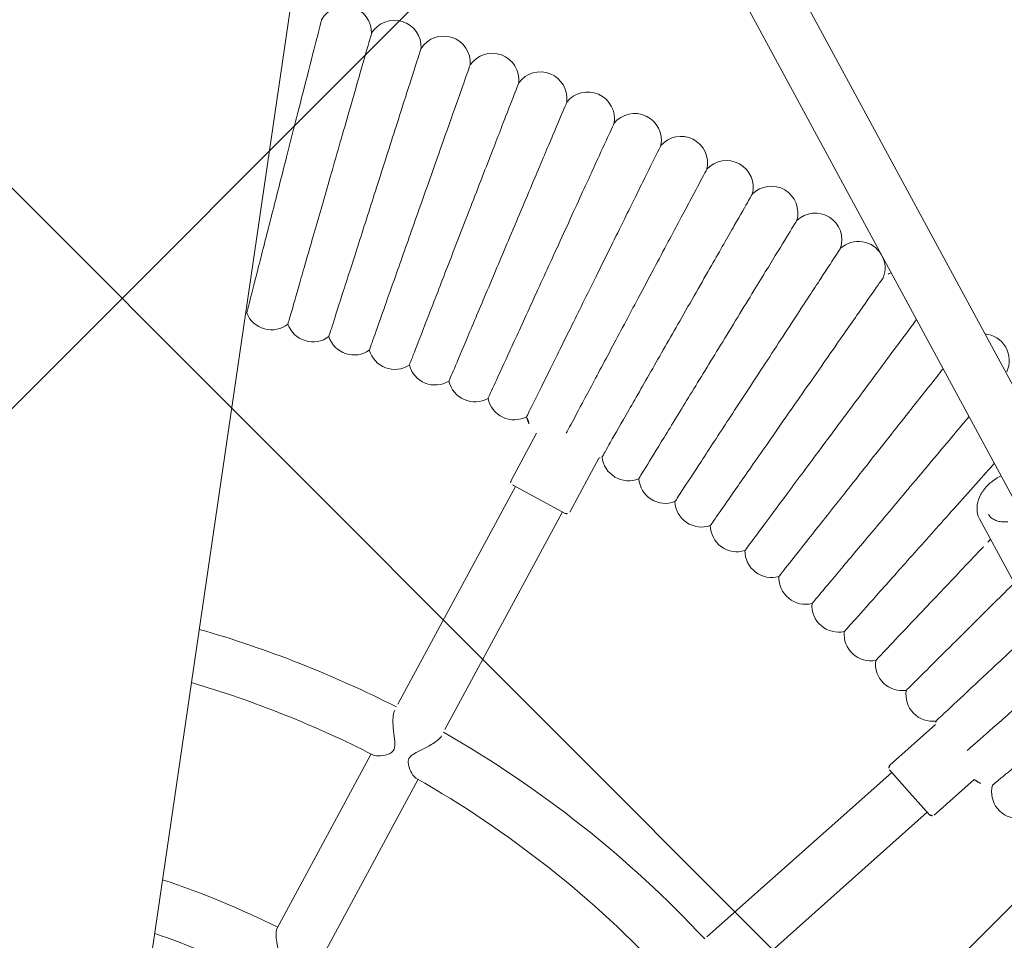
# Model space of a CAD drawing. Header units: metres. Extents: x 5484066 to 5586315, y 5680530 to 5718493.
# Tile 55 of 110: x 5516088.615 to 5516088.911, y 5683298.131 to 5683298.407. Entities that reach past the tile are written whole.
import ezdxf
from ezdxf import colors
from ezdxf.entities.mleader import LeaderData, LeaderLine
from ezdxf.math import Vec2, Vec3

# ---------------------------------------------------------------- set-up
doc = ezdxf.new("R2010")
doc.units = ezdxf.units.M
for name, color, linetype in [('01-SIM Weglinie-PZT-PTW_06-10-2025$0$A-Nawierzchnie', 41, 'Continuous'), ('01-SIM Weglinie-PZT-PTW_06-10-2025$0$A-Plac-Zabaw', 81, 'Continuous'), ('_xref', 7, 'Continuous')]:
    doc.layers.add(name, color=color, linetype=linetype)
doc.layers.add('RR_opis', color=7, linetype='Continuous', lineweight=0)
doc.styles.add('Garamond', font='GARA.TTF', dxfattribs={"height": 1})

# ---------------------------------------------------------------- blocks, each defined once
blk = doc.blocks.new('_None')
blk = doc.blocks.new('01-SIM Weglinie-PZT-PTW_06-10-2025$0$Bocianie gniazdo-Junior')
at = {"lineweight": 0}
for p, q in [((4.206441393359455, -149.9743079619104), (4.20644139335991, 150.0256920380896)), ((29.12524528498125, 41.3320204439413), (4.20644139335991, 74.7095159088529)), ((27.84314059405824, 40.3748331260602), (4.20644139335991, 72.03501327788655)), ((12.81037263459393, 38.80114037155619), (13.3586633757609, 40.30755680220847)), ((14.68975787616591, 38.11710008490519), (15.31724494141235, 39.84110662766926)), ((28.85385751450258, 37.04986293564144), (26.8783309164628, 39.69598232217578)), ((12.96410914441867, 38.63876708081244), (10.42721291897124, 31.66870198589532)), ((13.71586324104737, 38.36515096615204), (12.87013988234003, 38.67296909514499)), ((11.93072111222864, 31.12146975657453), (14.46761733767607, 38.09153485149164)), ((14.56158659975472, 38.05733283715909), (13.71586324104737, 38.36515096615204)), ((25.28541018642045, 31.99969737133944), (26.46470011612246, 33.4051203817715)), ((26.81749907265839, 30.71412215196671), (27.84794859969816, 31.9421640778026)), ((25.37434031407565, 31.79453540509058), (20.60653498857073, 26.11248627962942)), ((25.98717586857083, 31.28030531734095), (25.29773586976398, 31.85881416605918)), ((26.67661586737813, 30.70179646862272), (25.98717586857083, 31.28030531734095)), ((21.83220609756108, 25.08402610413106), (26.60001142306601, 30.76607522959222)), ((9.848272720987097, 30.07807686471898), (7.811339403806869, 24.4816485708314)), ((9.314847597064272, 23.9344163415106), (11.3517809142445, 29.53084463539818))]:
    blk.add_line(p, q, dxfattribs=at)
for centre, radius, start, end in [((5.934122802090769, 51.35587812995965), 0.8000000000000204, 7.101790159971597, 159.1839241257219), ((7.466926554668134, 51.14824575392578), 0.8000000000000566, 5.387504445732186, 157.4696384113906), ((8.992832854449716, 50.89485176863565), 0.7999999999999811, 3.673218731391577, 155.7553526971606), ((10.51047580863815, 50.59592299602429), 0.8000000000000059, 1.958933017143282, 154.0410669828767), ((12.01849692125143, 50.25172701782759), 0.8000000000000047, 0.2446473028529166, 152.3267812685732), ((13.51554630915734, 49.86257193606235), 0.8000000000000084, 358.5303615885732, 150.6124955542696), ((15.0002839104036, 49.42880609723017), 0.7999999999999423, 356.816075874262, 148.898209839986), ((16.47138068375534, 48.95081778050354), 0.799999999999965, 355.1017901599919, 147.1839241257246), ((17.92751979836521, 48.42903485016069), 0.8000000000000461, 353.387504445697, 145.4696384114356), ((19.36739781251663, 47.86392437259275), 0.8000000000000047, 351.6732187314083, 143.7553526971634), ((20.78972584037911, 47.25599219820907), 0.7999999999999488, 349.9589330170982, 142.0410669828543), ((22.19323070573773, 46.60578250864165), 0.8000000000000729, 38.19389536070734, 140.3267812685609), ((22.19323070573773, 46.60578250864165), 0.7999999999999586, 348.2446473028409, 35.29430248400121), ((23.57665608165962, 45.91387732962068), 0.8000000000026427, 119.1942783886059, 138.6124955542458), ((26.27833403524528, 44.40749466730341), 0.7999999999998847, 343.1017901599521, 93.25730280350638), ((3.64282346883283, 43.15137896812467), 0.8000000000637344, 314.7909728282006, 318.0644737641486), ((4.931211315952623, 43.01596394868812), 0.800000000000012, 209.935526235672, 316.3501880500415), ((6.214971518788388, 42.84206681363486), 0.8000000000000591, 208.2212405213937, 314.6359023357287), ((7.492954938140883, 42.62984322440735), 0.7999999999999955, 206.5069548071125, 312.9216166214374), ((8.764017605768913, 42.37948314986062), 0.8000000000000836, 204.7926690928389, 311.207330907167), ((10.02702174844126, 42.09121069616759), 0.7999999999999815, 203.0783833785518, 309.4930451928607), ((11.28083680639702, 41.76528390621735), 0.8000000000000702, 201.3640976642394, 307.7787594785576), ((12.52434044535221, 41.40199452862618), 0.8000000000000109, 199.6498119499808, 306.0644737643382), ((13.75641956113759, 41.00166775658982), 0.799999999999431, 197.9355262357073, 240.1853891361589), ((14.9759712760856, 40.56466193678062), 0.799999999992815, 295.2514786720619, 302.6359023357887), ((16.18190392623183, 40.09136824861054), 0.7999999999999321, 194.506954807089, 300.9216166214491), ((17.37313803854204, 39.58221035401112), 0.8000000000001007, 192.7926690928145, 299.2073309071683), ((12.90434189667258, 38.76693835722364), 0.1000000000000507, 160.0000000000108, 249.9999999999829), ((18.54860729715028, 39.03764401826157), 0.7999999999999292, 191.0783833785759, 297.493045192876), ((14.59578861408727, 38.15130209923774), 0.1000000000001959, 250.0000000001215, 339.9999999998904), ((19.7072594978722, 38.45815670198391), 0.7999999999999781, 189.3640976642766, 295.7787594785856), ((20.8480574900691, 37.84426712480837), 0.800000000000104, 187.649811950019, 294.0644737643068), ((21.96998010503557, 37.19652480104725), 0.7999999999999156, 185.9355262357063, 292.3501880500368), ((23.07202307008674, 36.51550954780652), 0.7999999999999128, 184.2212405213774, 290.6359023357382), ((24.15319990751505, 35.80183096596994), 0.8000000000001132, 182.5069548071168, 288.9216166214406), ((25.21254281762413, 35.05612789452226), 0.8000000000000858, 180.7926690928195, 287.2073309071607), ((26.24910354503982, 34.27906783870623), 0.7999999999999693, 179.0783833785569, 285.4930451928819), ((27.26195422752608, 33.47134637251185), 0.7999999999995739, 177.3640976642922, 184.7485213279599), ((-0.2385586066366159, 0.02569203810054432), 33.29999999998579, 71.3766076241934, 82.32906377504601), ((25.36201463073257, 31.93541861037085), 0.1000000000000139, 139.9999999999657, 229.9999999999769), ((28.25018822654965, 32.63368651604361), 0.800000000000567, 239.8146108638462, 282.0644737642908), ((29.21292093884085, 31.76683808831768), 0.7999999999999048, 173.9355262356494, 280.3501880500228), ((-0.2385586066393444, 0.02569203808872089), 31.69999999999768, 71.30969963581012, 81.93937564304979), ((-0.2385586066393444, 0.0256920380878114), 33.29999999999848, 51.37660762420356, 68.62339237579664), ((26.74089462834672, 30.7784009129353), 0.0999999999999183, 229.9999999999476, 319.9999999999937), ((-0.2385586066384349, 0.02569203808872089), 31.69999999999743, 51.30969963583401, 68.69030036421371), ((-0.2385586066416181, 0.02569203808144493), 25.80000000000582, 71.77689813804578, 80.07919360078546), ((-0.2385586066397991, 0.02569203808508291), 24.20000000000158, 71.76928661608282, 79.41595163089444)]:
    blk.add_arc(centre, radius, start, end, dxfattribs=at)
for points, knots in [([(5.186341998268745, 51.64017352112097), (5.186341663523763, 51.64017033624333), (5.178481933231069, 51.56538999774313), (5.143708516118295, 51.23454303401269), (5.113087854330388, 50.94320689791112), (5.03259920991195, 50.17740860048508), (4.983810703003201, 49.71321696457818), (4.898026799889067, 48.8970376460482), (4.865507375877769, 48.58763599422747), (4.79804047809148, 47.94573134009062), (4.763290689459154, 47.61510918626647), (4.728307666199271, 47.28226795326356)], [21.67354322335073, 21.67354322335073, 21.67354322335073, 21.67354322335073, 23.12610812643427, 23.12610812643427, 24.92103201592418, 24.92103201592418, 26.69352491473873, 26.69352491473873, 27.6895350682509, 27.6895350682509, 28.6940569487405, 28.6940569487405, 28.6940569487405, 28.6940569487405]), ([(6.727985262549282, 51.45478411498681), (6.727984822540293, 51.45478086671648), (6.718039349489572, 51.38136043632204), (6.673761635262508, 51.05448922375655), (6.634418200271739, 50.76404432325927), (6.530901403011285, 49.99985263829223), (6.468162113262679, 49.53669260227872), (6.357848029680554, 48.72232133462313), (6.31605014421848, 48.41375695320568), (6.229359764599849, 47.77378287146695), (6.184723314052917, 47.4442633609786), (6.139787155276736, 47.11253131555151)], [21.67347738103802, 21.67347738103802, 21.67347738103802, 21.67347738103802, 23.11543581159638, 23.11543581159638, 24.91656177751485, 24.91656177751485, 26.69231811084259, 26.69231811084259, 27.68926990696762, 27.68926990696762, 28.69405322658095, 28.69405322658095, 28.69405322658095, 28.69405322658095]), ([(8.263392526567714, 51.22335870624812), (8.263391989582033, 51.22335547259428), (8.25125456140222, 51.15026542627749), (8.19721815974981, 50.824865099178), (8.149203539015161, 50.53572716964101), (8.022871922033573, 49.77497426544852), (7.946305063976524, 49.31389840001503), (7.811678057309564, 48.50319171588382), (7.760668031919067, 48.196015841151), (7.654871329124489, 47.55892157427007), (7.600397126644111, 47.23088486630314), (7.545557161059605, 46.90064557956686)], [21.67347738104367, 21.67347738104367, 21.67347738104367, 21.67347738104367, 23.11543581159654, 23.11543581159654, 24.91656177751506, 24.91656177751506, 26.69231811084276, 26.69231811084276, 27.68926990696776, 27.68926990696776, 28.69405322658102, 28.69405322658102, 28.69405322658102, 28.69405322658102]), ([(9.791189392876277, 50.94610445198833), (9.791188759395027, 50.9461012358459), (9.77687024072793, 50.87340699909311), (9.713123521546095, 50.54976883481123), (9.656480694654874, 50.26219669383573), (9.507447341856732, 49.50556354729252), (9.417121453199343, 49.04698457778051), (9.258302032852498, 48.24066816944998), (9.19812552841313, 47.93515576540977), (9.073317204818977, 47.30151159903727), (9.009054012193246, 46.97525133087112), (8.944359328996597, 46.64680041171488)], [21.6734773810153, 21.6734773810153, 21.6734773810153, 21.6734773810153, 23.1154358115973, 23.1154358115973, 24.91656177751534, 24.91656177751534, 26.69231811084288, 26.69231811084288, 27.68926990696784, 27.68926990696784, 28.69405322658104, 28.69405322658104, 28.69405322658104, 28.69405322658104]), ([(11.31000827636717, 50.62326953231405), (11.31000754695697, 50.62326633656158), (11.29352075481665, 50.5510329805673), (11.22012078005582, 50.22944667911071), (11.15490045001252, 49.94369774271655), (10.98329876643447, 49.19186164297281), (10.87929470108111, 48.7361900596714), (10.69642503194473, 47.93498568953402), (10.62713591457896, 47.63141023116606), (10.48342769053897, 47.00178336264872), (10.40943303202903, 46.67759158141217), (10.33494154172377, 46.35122303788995)], [21.67347738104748, 21.67347738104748, 21.67347738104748, 21.67347738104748, 23.11543581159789, 23.11543581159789, 24.91656177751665, 24.91656177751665, 26.69231811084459, 26.69231811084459, 27.68926990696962, 27.68926990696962, 28.69405322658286, 28.69405322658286, 28.69405322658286, 28.69405322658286]), ([(12.8184896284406, 50.255142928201), (12.81848880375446, 50.25513975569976), (12.79984849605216, 50.18343193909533), (12.71686096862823, 49.86418536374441), (12.6431215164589, 49.58051541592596), (12.44910510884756, 48.83414935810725), (12.33151596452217, 48.38179304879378), (12.1247597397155, 47.58641790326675), (12.04642003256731, 47.28505113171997), (11.88394054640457, 46.6600051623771), (11.80028065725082, 46.33817206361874), (11.71605903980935, 46.01417803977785)], [21.67347738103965, 21.67347738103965, 21.67347738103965, 21.67347738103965, 23.11543581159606, 23.11543581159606, 24.91656177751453, 24.91656177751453, 26.69231811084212, 26.69231811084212, 27.68926990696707, 27.68926990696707, 28.69405322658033, 28.69405322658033, 28.69405322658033, 28.69405322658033]), ([(14.31528315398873, 49.8420541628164), (14.31528223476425, 49.84205101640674), (14.29450509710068, 49.77093292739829), (14.20200430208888, 49.45431184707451), (14.11981173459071, 49.17297481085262), (13.90355427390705, 48.43274689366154), (13.77248530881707, 47.98411077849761), (13.54202760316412, 47.19527682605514), (13.45470743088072, 46.89638850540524), (13.27360212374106, 46.27648293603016), (13.18035189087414, 45.95729660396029), (13.08647553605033, 45.63596711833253)], [21.6734773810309, 21.6734773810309, 21.6734773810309, 21.6734773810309, 23.11543581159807, 23.11543581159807, 24.91656177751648, 24.91656177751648, 26.69231811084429, 26.69231811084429, 27.68926990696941, 27.68926990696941, 28.69405322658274, 28.69405322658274, 28.69405322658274, 28.69405322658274]), ([(15.79904902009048, 49.38437300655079), (15.79904800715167, 49.38436988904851), (15.77615263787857, 49.31390518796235), (15.67422137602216, 49.00019302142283), (15.58364926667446, 48.72144073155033), (15.3453443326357, 47.98801355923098), (15.20091287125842, 47.54349922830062), (14.94695997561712, 46.76191258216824), (14.85073750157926, 46.46577025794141), (14.65116848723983, 45.85155998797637), (14.5484113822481, 45.53530613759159), (14.44496432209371, 45.2169288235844)], [21.67347738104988, 21.67347738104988, 21.67347738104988, 21.67347738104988, 23.11543581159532, 23.11543581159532, 24.91656177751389, 24.91656177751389, 26.69231811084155, 26.69231811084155, 27.6892699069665, 27.6892699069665, 28.69405322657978, 28.69405322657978, 28.69405322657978, 28.69405322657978]), ([(17.26845905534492, 48.8825091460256), (17.26845794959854, 48.88250606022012), (17.24346484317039, 48.81275782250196), (17.13219435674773, 48.50223538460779), (17.03332377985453, 48.22631736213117), (16.77318468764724, 47.50034745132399), (16.61552001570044, 47.06035280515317), (16.33829925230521, 46.28671309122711), (16.23326060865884, 45.99358185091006), (16.01540652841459, 45.38561668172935), (15.90323453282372, 45.07257840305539), (15.79030936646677, 44.75743825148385)], [21.67347738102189, 21.67347738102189, 21.67347738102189, 21.67347738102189, 23.1154358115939, 23.1154358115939, 24.9165617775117, 24.9165617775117, 26.69231811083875, 26.69231811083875, 27.68926990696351, 27.68926990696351, 28.69405322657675, 28.69405322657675, 28.69405322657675, 28.69405322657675]), ([(18.72219793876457, 48.33691181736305), (18.72219674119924, 48.33690876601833), (18.69512826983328, 48.26793942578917), (18.5746181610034, 47.96088467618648), (18.46753761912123, 47.68804790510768), (18.18579722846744, 46.97018509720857), (18.01504047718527, 46.53510399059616), (17.71479999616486, 45.77010372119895), (17.60103920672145, 45.48024595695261), (17.36509506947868, 44.87907009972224), (17.24360859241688, 44.5695276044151), (17.12130640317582, 44.25790670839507)], [21.6734773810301, 21.6734773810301, 21.6734773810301, 21.6734773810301, 23.1154358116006, 23.1154358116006, 24.91656177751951, 24.91656177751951, 26.69231811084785, 26.69231811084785, 27.68926990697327, 27.68926990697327, 28.6940532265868, 28.6940532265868, 28.6940532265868, 28.6940532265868]), ([(20.15896437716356, 47.74806940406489), (20.15896308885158, 47.74806638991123), (20.1298434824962, 47.67993768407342), (20.00020162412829, 47.37662547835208), (19.88500696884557, 47.10711418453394), (19.58191747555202, 46.39800106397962), (19.39822149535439, 45.96822295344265), (19.07523005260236, 45.21254690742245), (18.95284894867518, 44.9262220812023), (18.69902595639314, 44.33237366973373), (18.56833374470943, 44.0266040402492), (18.4367640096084, 43.71878134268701)], [21.67347738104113, 21.67347738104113, 21.67347738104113, 21.67347738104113, 23.11543581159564, 23.11543581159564, 24.91656177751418, 24.91656177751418, 26.69231811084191, 26.69231811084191, 27.68926990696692, 27.68926990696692, 28.69405322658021, 28.69405322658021, 28.69405322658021, 28.69405322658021]), ([(4.728307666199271, 47.28226795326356), (4.666328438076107, 46.69257498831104), (4.604573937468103, 46.10502016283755), (4.488232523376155, 44.99810554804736), (4.434817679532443, 44.48989725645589), (4.343678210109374, 43.62276312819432), (4.306877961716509, 43.27263215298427), (4.255075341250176, 42.77976314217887), (4.240568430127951, 42.64173910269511), (4.238049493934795, 42.61777302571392), (4.237941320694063, 42.61674382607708), (4.237941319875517, 42.61674381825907)], [0, 0, 0, 0, 1.779705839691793, 1.779705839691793, 3.568094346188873, 3.568094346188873, 5.361766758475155, 5.361766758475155, 7.155702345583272, 7.155702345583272, 7.324655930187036, 7.324655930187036, 7.324655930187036, 7.324655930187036]), ([(6.139787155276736, 47.11253131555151), (6.060323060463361, 46.52590381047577), (5.981145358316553, 45.94139054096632), (5.831980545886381, 44.84021167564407), (5.76348590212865, 44.33456391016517), (5.646515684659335, 43.47105508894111), (5.599227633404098, 43.12196067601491), (5.532487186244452, 42.62926290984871), (5.513695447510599, 42.49053672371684), (5.510227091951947, 42.46493229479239), (5.510068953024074, 42.46376486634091), (5.510068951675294, 42.46376485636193)], [0, 0, 0, 0, 1.776836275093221, 1.776836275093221, 3.561561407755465, 3.561561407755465, 5.352037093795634, 5.352037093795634, 7.144285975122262, 7.144285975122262, 7.324569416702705, 7.324569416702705, 7.324569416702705, 7.324569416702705]), ([(21.57747226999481, 47.11650899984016), (21.57747089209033, 47.11650602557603), (21.54632621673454, 47.0492789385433), (21.40766865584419, 46.74998078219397), (21.28446300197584, 46.48403621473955), (20.96029571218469, 45.784307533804), (20.76382493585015, 45.36021712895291), (20.41837165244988, 44.61454173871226), (20.28747978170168, 44.33200615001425), (20.01600514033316, 43.74601675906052), (19.87622418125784, 43.44429370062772), (19.73550467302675, 43.14054474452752)], [21.67347738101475, 21.67347738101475, 21.67347738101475, 21.67347738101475, 23.11543581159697, 23.11543581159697, 24.91656177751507, 24.91656177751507, 26.69231811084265, 26.69231811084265, 27.68926990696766, 27.68926990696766, 28.69405322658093, 28.69405322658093, 28.69405322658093, 28.69405322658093]), ([(7.545557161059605, 46.90064557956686), (7.448579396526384, 46.3166578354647), (7.351951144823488, 45.73477481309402), (7.169910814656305, 44.63855113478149), (7.086320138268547, 44.13517873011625), (6.943570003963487, 43.27555560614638), (6.885859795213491, 42.92803208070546), (6.804409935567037, 42.43755140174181), (6.781476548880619, 42.29944946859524), (6.7772437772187, 42.27396025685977), (6.777050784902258, 42.27279808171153), (6.777050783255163, 42.27279807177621)], [0, 0, 0, 0, 1.776836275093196, 1.776836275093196, 3.561561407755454, 3.561561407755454, 5.35203709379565, 5.35203709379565, 7.144285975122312, 7.144285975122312, 7.324569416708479, 7.324569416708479, 7.324569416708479, 7.324569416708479]), ([(8.944359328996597, 46.64680041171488), (8.829954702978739, 46.0659751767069), (8.715962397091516, 45.48724326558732), (8.501209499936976, 44.39695604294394), (8.402597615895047, 43.89630958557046), (8.234195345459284, 43.04134163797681), (8.16611463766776, 42.69570008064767), (8.070028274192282, 42.20787553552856), (8.042973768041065, 42.07052147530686), (8.037980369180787, 42.04517029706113), (8.037752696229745, 42.04401441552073), (8.037752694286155, 42.04401440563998)], [0, 0, 0, 0, 1.77683627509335, 1.77683627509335, 3.561561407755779, 3.561561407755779, 5.352037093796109, 5.352037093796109, 7.144285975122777, 7.144285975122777, 7.324569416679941, 7.324569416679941, 7.324569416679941, 7.324569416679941]), ([(22.97645186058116, 46.44279593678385), (22.97645039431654, 46.44279300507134), (22.94330852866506, 46.37652771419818), (22.79575938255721, 46.08151151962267), (22.66465301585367, 45.81937173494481), (22.31969810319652, 45.1296538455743), (22.11062839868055, 44.71163076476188), (21.74302250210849, 43.97662351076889), (21.60373703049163, 43.69813006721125), (21.31485374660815, 43.12052423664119), (21.1661091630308, 42.82311783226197), (21.01636584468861, 42.52371451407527)], [21.67347738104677, 21.67347738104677, 21.67347738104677, 21.67347738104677, 23.11543581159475, 23.11543581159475, 24.91656177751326, 24.91656177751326, 26.69231811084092, 26.69231811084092, 27.68926990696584, 27.68926990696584, 28.6940532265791, 28.6940532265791, 28.6940532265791, 28.6940532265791]), ([(10.33494154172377, 46.35122303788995), (10.20321246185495, 45.77408022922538), (10.07195814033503, 45.19901747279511), (9.824684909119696, 44.11564266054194), (9.711140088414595, 43.61817029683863), (9.517236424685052, 42.7686228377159), (9.43884615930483, 42.42517264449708), (9.328209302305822, 41.94044090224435), (9.297057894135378, 41.80395766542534), (9.29130833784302, 41.778767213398), (9.291046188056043, 41.77761866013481), (9.291046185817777, 41.7776186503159)], [0, 0, 0, 0, 1.776836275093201, 1.776836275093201, 3.56156140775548, 3.56156140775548, 5.352037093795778, 5.352037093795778, 7.144285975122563, 7.144285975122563, 7.324569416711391, 7.324569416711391, 7.324569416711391, 7.324569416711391]), ([(11.71605903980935, 46.01417803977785), (11.56712342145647, 45.44123427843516), (11.41872457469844, 44.87035543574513), (11.13915235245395, 43.79486280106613), (11.01077623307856, 43.30100983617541), (10.79154474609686, 42.4576433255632), (10.70291509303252, 42.11669193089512), (10.57782677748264, 41.63548689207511), (10.54260635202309, 41.49999664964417), (10.53610578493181, 41.47498947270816), (10.53580939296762, 41.47384927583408), (10.53580939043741, 41.47384926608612)], [0, 0, 0, 0, 1.776836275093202, 1.776836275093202, 3.561561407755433, 3.561561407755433, 5.352037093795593, 5.352037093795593, 7.144285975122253, 7.144285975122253, 7.324569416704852, 7.324569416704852, 7.324569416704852, 7.324569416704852]), ([(13.08647553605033, 45.63596711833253), (12.92046669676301, 45.06773526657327), (12.75505616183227, 44.50155135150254), (12.44343520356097, 43.43490360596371), (12.30034269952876, 42.94511210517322), (12.05597963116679, 42.10868147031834), (11.9571899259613, 41.77053407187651), (11.81776212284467, 41.29328648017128), (11.77850420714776, 41.15891051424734), (11.77125844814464, 41.13410899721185), (11.77092807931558, 41.1329781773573), (11.77092807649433, 41.13297816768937)], [0, 0, 0, 0, 1.776836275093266, 1.776836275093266, 3.561561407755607, 3.561561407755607, 5.352037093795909, 5.352037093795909, 7.14428597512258, 7.14428597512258, 7.324569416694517, 7.324569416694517, 7.324569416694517, 7.324569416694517]), ([(14.44496432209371, 45.2169288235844), (14.26203086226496, 44.65391752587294), (14.0797567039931, 44.09293534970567), (13.73636595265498, 43.03608728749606), (13.57868515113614, 42.55079568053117), (13.30940923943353, 41.72204964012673), (13.2005479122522, 41.38700892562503), (13.0469054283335, 40.91414598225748), (13.0036451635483, 40.7810045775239), (12.99566069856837, 40.75643092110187), (12.99529664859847, 40.75531049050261), (12.99529664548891, 40.75531048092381)], [0, 0, 0, 0, 1.776836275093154, 1.776836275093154, 3.561561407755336, 3.561561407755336, 5.352037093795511, 5.352037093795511, 7.144285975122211, 7.144285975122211, 7.324569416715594, 7.324569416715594, 7.324569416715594, 7.324569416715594]), ([(24.14198895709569, 45.33234121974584), (24.06211647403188, 45.18391327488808), (23.9609106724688, 44.99584138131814), (23.65890779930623, 44.43462600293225), (23.43742631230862, 44.02304443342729), (23.04799685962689, 43.29936324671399), (22.90044246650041, 43.025161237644), (22.5944091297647, 42.45645600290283), (22.43683406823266, 42.16363247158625), (22.27820098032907, 41.868842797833)], [23.73630017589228, 23.73630017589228, 23.73630017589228, 23.73630017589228, 24.91656177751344, 24.91656177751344, 26.69231811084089, 26.69231811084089, 27.68926990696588, 27.68926990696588, 28.69405322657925, 28.69405322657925, 28.69405322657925, 28.69405322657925]), ([(15.79030936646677, 44.75743825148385), (15.59061503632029, 44.20015147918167), (15.39164041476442, 43.64487319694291), (15.01678725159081, 42.59877084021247), (14.84465929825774, 42.1184135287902), (14.55071158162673, 41.29809392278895), (14.43187607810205, 40.96645979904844), (14.30190370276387, 40.60374601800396), (14.26684857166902, 40.50591769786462), (14.24332915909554, 40.44028209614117)], [0, 0, 0, 0, 1.776836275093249, 1.776836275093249, 3.561561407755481, 3.561561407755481, 5.352037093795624, 5.352037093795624, 6.337952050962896, 6.337952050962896, 6.337952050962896, 6.337952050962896]), ([(17.12130640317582, 44.25790670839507), (16.9050299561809, 43.70684330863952), (16.68953298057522, 43.15776596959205), (16.28355294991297, 42.12334572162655), (16.09713192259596, 41.64835269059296), (15.77877552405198, 40.83719381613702), (15.65007221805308, 40.50926314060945), (15.46842556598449, 40.04643501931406), (15.41728032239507, 39.91611906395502), (15.40784054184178, 39.89206689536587), (15.40741013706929, 39.89097024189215), (15.40741013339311, 39.89097023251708)], [0, 0, 0, 0, 1.776836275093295, 1.776836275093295, 3.561561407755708, 3.561561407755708, 5.352037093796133, 5.352037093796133, 7.144285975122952, 7.144285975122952, 7.324569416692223, 7.324569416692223, 7.324569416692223, 7.324569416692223]), ([(18.4367640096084, 43.71878134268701), (18.20409904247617, 43.17443459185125), (17.97227261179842, 42.63204969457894), (17.53552912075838, 41.6102375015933), (17.33498189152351, 41.14103393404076), (16.99250178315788, 40.33976188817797), (16.85404588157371, 40.01582820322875), (16.65863480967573, 39.55864127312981), (16.60361399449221, 39.42991367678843), (16.59345890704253, 39.40615466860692), (16.5929958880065, 39.40507138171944), (16.59299588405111, 39.40507137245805)], [0, 0, 0, 0, 1.776836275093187, 1.776836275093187, 3.561561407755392, 3.561561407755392, 5.352037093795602, 5.352037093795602, 7.144285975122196, 7.144285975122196, 7.324569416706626, 7.324569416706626, 7.324569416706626, 7.324569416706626]), ([(25.14420322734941, 43.9899251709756), (24.95736039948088, 43.6663039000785), (24.73215568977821, 43.27623790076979), (24.33212659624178, 42.58336718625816), (24.17643536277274, 42.31370205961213), (23.85352591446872, 41.754406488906), (23.68726142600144, 41.46642794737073), (23.51988056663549, 41.17651579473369)], [24.98994647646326, 24.98994647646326, 24.98994647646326, 24.98994647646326, 26.69231811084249, 26.69231811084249, 27.68926990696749, 27.68926990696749, 28.69405322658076, 28.69405322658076, 28.69405322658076, 28.69405322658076]), ([(19.73550467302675, 43.14054474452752), (19.48665945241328, 42.60340190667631), (19.23871108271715, 42.06819495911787), (18.7715950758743, 41.05990548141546), (18.55710116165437, 40.59691137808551), (18.19080390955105, 39.80624340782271), (18.04271934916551, 39.48659667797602), (17.83371877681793, 39.035460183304), (17.77487164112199, 38.90843617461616), (17.76401033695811, 38.88499159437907), (17.76351511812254, 38.88392264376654), (17.76351511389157, 38.88392263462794)], [0, 0, 0, 0, 1.776836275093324, 1.776836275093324, 3.561561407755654, 3.561561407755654, 5.352037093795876, 5.352037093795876, 7.14428597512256, 7.14428597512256, 7.324569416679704, 7.324569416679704, 7.324569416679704, 7.324569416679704]), ([(21.01636584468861, 42.52371451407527), (20.75156312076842, 41.99425640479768), (20.48771475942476, 41.46670648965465), (19.99064436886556, 40.47284228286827), (19.76239577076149, 40.01647208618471), (19.37260926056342, 39.2371159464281), (19.21502859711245, 38.92204229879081), (18.99262560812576, 38.47736006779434), (18.93000482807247, 38.35215335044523), (18.91844702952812, 38.32904418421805), (18.91792005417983, 38.32799052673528), (18.91792004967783, 38.32799051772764)], [0, 0, 0, 0, 1.776836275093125, 1.776836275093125, 3.561561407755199, 3.561561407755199, 5.352037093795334, 5.352037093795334, 7.144285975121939, 7.144285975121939, 7.3245694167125, 7.3245694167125, 7.3245694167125, 7.3245694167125]), ([(26.12096371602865, 42.68160319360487), (26.0051025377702, 42.49411253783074), (25.88083419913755, 42.29301711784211), (25.59426224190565, 41.82927624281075), (25.43057353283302, 41.56438938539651), (25.09107702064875, 41.01500412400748), (24.91627193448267, 40.73212835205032), (24.7402931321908, 40.4473532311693)], [25.85001267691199, 25.85001267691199, 25.85001267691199, 25.85001267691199, 26.69231811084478, 26.69231811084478, 27.68926990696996, 27.68926990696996, 28.6940532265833, 28.6940532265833, 28.6940532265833, 28.6940532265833]), ([(22.27820098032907, 41.868842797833), (21.99767778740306, 41.34754335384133), (21.71816561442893, 40.82812269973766), (21.19158578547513, 39.84957340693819), (20.94978681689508, 39.40023563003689), (20.53685996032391, 38.6328889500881), (20.36992424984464, 38.32267041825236), (20.13431792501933, 37.8848405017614), (20.06797955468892, 37.76156315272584), (20.05573560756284, 37.738810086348), (20.0551773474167, 37.73777266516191), (20.05517734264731, 37.73777265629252)], [0, 0, 0, 0, 1.776836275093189, 1.776836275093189, 3.561561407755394, 3.561561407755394, 5.352037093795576, 5.352037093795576, 7.144285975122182, 7.144285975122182, 7.324569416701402, 7.324569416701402, 7.324569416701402, 7.324569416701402]), ([(27.07491399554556, 41.40383435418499), (27.04890836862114, 41.36443751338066), (27.02261931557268, 41.32461130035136), (26.83327401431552, 41.03776542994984), (26.66173435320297, 40.7778939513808), (26.30595467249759, 40.2389107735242), (26.12276546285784, 39.96139098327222), (25.93834624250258, 39.68200780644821)], [26.52964511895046, 26.52964511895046, 26.52964511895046, 26.52964511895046, 26.69231811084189, 26.69231811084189, 27.68926990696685, 27.68926990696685, 28.69405322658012, 28.69405322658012, 28.69405322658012, 28.69405322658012]), ([(23.51988056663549, 41.17651579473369), (23.22388801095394, 40.66384164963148), (22.92896222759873, 40.15301520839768), (22.37334432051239, 39.19065676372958), (22.11821142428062, 38.74875362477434), (21.68251384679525, 37.99410328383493), (21.50637251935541, 37.68901755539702), (21.2577737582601, 37.25843187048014), (21.18777717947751, 37.13719423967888), (21.17485804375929, 37.11481764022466), (21.17426899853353, 37.11379738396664), (21.1742689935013, 37.11379737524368)], [0, 0, 0, 0, 1.776836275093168, 1.776836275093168, 3.561561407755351, 3.561561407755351, 5.352037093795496, 5.352037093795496, 7.14428597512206, 7.14428597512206, 7.324569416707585, 7.324569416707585, 7.324569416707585, 7.324569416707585]), ([(27.33054544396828, 41.06142877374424), (27.25989854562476, 41.01437169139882), (27.19310204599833, 40.96103120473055), (27.0467193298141, 40.82172365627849), (26.97235555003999, 40.73113469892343), (26.85295810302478, 40.53933336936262), (26.80787927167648, 40.43814497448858), (26.75300643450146, 40.23556752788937), (26.74278320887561, 40.13414639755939), (26.75961432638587, 39.94390815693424), (26.78531332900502, 39.85477262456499), (26.84272907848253, 39.74760572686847), (26.85958621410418, 39.72108991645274), (26.87833091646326, 39.69598232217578)], [5.134999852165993, 5.134999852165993, 5.134999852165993, 5.134999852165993, 5.37266673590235, 5.37266673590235, 5.703057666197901, 5.703057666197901, 6.032955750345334, 6.032955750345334, 6.358522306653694, 6.358522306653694, 6.670876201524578, 6.670876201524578, 6.779729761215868, 6.779729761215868, 6.779729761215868, 6.779729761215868]), ([(24.7402931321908, 40.4473532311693), (24.42909616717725, 39.9437632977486), (24.11902077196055, 39.44198832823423), (23.5348621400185, 38.49668217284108), (23.26662369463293, 38.06260923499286), (22.80854540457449, 37.32133074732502), (22.62335613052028, 37.02165091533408), (22.36198746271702, 36.59869489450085), (22.28839533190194, 36.47960550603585), (22.27481257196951, 36.45762540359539), (22.27419326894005, 36.45662322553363), (22.27419326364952, 36.45662321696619)], [0, 0, 0, 0, 1.7768362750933, 1.7768362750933, 3.561561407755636, 3.561561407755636, 5.352037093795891, 5.352037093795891, 7.144285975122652, 7.144285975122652, 7.324569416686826, 7.324569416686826, 7.324569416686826, 7.324569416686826]), ([(27.73342760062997, 39.73382943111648), (27.68030179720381, 39.71931776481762), (27.6275838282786, 39.70993315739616), (27.52577724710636, 39.70153529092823), (27.47670070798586, 39.70252164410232), (27.38467794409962, 39.71423123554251), (27.34174593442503, 39.72494327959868), (27.26377197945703, 39.75485330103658), (27.22872983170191, 39.77402609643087), (27.16726251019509, 39.81954413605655), (27.14080668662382, 39.84587835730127), (27.11872554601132, 39.87545494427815)], [4.712388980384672, 4.712388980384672, 4.712388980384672, 4.712388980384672, 4.927239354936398, 4.927239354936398, 5.142089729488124, 5.142089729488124, 5.356940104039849, 5.356940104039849, 5.571790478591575, 5.571790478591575, 5.786640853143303, 5.786640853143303, 5.786640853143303, 5.786640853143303]), ([(25.93834624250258, 39.68200780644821), (25.61222343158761, 39.18795286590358), (25.28727598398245, 38.69567852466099), (24.67509952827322, 37.76827083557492), (24.39399564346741, 37.34241665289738), (23.91394668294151, 36.61517356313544), (23.71987523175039, 36.32116788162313), (23.44597061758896, 35.9062201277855), (23.36884880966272, 35.78938558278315), (23.35461458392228, 35.76782165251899), (23.35396557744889, 35.76683844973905), (23.3539655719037, 35.7668384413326)], [0, 0, 0, 0, 1.776836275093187, 1.776836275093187, 3.561561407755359, 3.561561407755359, 5.352037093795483, 5.352037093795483, 7.144285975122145, 7.144285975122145, 7.324569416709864, 7.324569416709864, 7.324569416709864, 7.324569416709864]), ([(27.11296747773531, 38.88116460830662), (26.77221074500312, 38.39708690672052), (26.43268211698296, 37.91475384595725), (25.79303581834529, 37.00607477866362), (25.49931812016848, 36.58882054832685), (24.99772819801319, 35.87626383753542), (24.79494828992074, 35.58819548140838), (24.50875291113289, 35.18162742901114), (24.42817046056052, 35.06715231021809), (24.41329751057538, 35.04602385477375), (24.41261938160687, 35.04506050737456), (24.41261937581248, 35.04506049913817)], [0, 0, 0, 0, 1.776836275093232, 1.776836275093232, 3.561561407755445, 3.561561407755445, 5.352037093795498, 5.352037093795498, 7.144285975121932, 7.144285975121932, 7.324569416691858, 7.324569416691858, 7.324569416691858, 7.324569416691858]), ([(28.1866505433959, 37.94355340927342), (27.85732515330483, 37.5042491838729), (27.5303390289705, 37.06806542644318), (26.88767030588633, 36.21077627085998), (26.5816017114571, 35.80249549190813), (26.05891981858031, 35.10526299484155), (25.84761296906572, 34.82338982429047), (25.54938300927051, 34.42556540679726), (25.4654120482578, 34.31355218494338), (25.44991368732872, 34.29287811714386), (25.44920704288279, 34.29193548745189), (25.44920703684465, 34.29193547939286)], [0.1275711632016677, 0.1275711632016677, 0.1275711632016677, 0.1275711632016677, 1.776836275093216, 1.776836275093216, 3.561561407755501, 3.561561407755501, 5.352037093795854, 5.352037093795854, 7.144285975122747, 7.144285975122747, 7.324569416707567, 7.324569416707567, 7.324569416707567, 7.324569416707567]), ([(29.12080420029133, 36.84116853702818), (28.84226510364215, 36.49189155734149), (28.56737879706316, 36.14719503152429), (27.95802314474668, 35.38308721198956), (27.63987762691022, 34.98414535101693), (27.09657163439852, 34.30286118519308), (26.87692699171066, 34.02743551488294), (26.5669294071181, 33.63871083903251), (26.47964510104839, 33.52925978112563), (26.46353520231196, 33.50905860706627), (26.46280067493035, 33.50813753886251), (26.46280066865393, 33.50813753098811)], [0.4291723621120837, 0.4291723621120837, 0.4291723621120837, 0.4291723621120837, 1.776836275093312, 1.776836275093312, 3.56156140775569, 3.56156140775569, 5.352037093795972, 5.352037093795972, 7.144285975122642, 7.144285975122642, 7.324569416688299, 7.324569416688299, 7.324569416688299, 7.324569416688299]), ([(30.17629425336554, 35.90778837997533), (29.89863220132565, 35.5802149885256), (29.6248064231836, 35.25716746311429), (29.00313622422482, 34.52374849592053), (28.6731985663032, 34.13450265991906), (28.1097548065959, 33.46977666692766), (27.8819689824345, 33.20104504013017), (27.63283582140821, 32.9071287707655), (27.56564157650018, 32.82785597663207), (27.52055918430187, 32.77466976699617)], [0.4800851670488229, 0.4800851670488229, 0.4800851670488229, 0.4800851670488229, 1.776836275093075, 1.776836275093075, 3.56156140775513, 3.56156140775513, 5.352037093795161, 5.352037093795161, 6.337952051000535, 6.337952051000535, 6.337952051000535, 6.337952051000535]), ([(30.87769950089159, 34.58379770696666), (30.71355910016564, 34.40150132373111), (30.55198515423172, 34.22205527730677), (30.02207402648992, 33.63352934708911), (29.68063956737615, 33.25432796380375), (29.09756239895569, 32.60675516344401), (28.86183929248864, 32.34495813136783), (28.52914921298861, 31.97546836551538), (28.43547550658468, 31.87143317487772), (28.41818632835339, 31.85223159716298), (28.41739803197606, 31.85135610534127), (28.41739802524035, 31.85135609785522)], [1.02335841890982, 1.02335841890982, 1.02335841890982, 1.02335841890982, 1.77683627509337, 1.77683627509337, 3.56156140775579, 3.56156140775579, 5.352037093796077, 5.352037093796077, 7.144285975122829, 7.144285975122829, 7.324569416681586, 7.324569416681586, 7.324569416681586, 7.324569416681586]), ([(9.919789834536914, 30.05397798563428), (9.943334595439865, 30.04600506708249), (9.973793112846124, 30.04290228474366), (10.08454103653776, 30.04667675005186), (10.1784787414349, 30.06871327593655), (10.32197172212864, 30.12500192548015), (10.37783053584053, 30.15386854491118), (10.44944304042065, 30.21189574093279), (10.46855485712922, 30.23469874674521), (10.48573945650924, 30.26305584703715), (10.48939855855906, 30.2698896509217), (10.49461013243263, 30.28112876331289), (10.49639406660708, 30.28532640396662), (10.49951137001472, 30.29339234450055), (10.500870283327, 30.29723048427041), (10.50371174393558, 30.30605026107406), (10.50513095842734, 30.31105371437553), (10.50897456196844, 30.32663081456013), (10.51085302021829, 30.33739479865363), (10.51464361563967, 30.37091030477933), (10.51454900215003, 30.39422834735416), (10.50948923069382, 30.4624622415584), (10.50019899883, 30.50992851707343), (10.46936521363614, 30.64437070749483), (10.43870563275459, 30.7498750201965), (10.38086520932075, 30.97687821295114), (10.35574923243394, 31.09109856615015), (10.33387889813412, 31.2707638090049), (10.3313705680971, 31.33991040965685), (10.3416116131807, 31.42432082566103), (10.34694061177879, 31.44815552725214), (10.35434857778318, 31.46850885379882)], [1.224352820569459, 1.224352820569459, 1.224352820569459, 1.224352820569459, 1.348266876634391, 1.348266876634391, 1.614812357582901, 1.614812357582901, 1.796713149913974, 1.796713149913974, 1.917970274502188, 1.917970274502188, 1.954548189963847, 1.954548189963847, 1.975607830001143, 1.975607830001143, 1.994085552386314, 1.994085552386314, 2.01727280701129, 2.01727280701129, 2.064834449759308, 2.064834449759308, 2.161361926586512, 2.161361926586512, 2.344386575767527, 2.344386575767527, 2.697852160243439, 2.697852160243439, 3.056104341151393, 3.056104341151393, 3.317288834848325, 3.317288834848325, 3.44058830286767, 3.44058830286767, 3.44058830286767, 3.44058830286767]), ([(11.8578567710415, 30.92127662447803), (11.84425285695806, 30.88390000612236), (11.81791735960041, 30.84252830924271), (11.73814957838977, 30.74753427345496), (11.68269347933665, 30.6947696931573), (11.53540884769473, 30.57105301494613), (11.43766333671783, 30.50058939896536), (11.26206581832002, 30.37755054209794), (11.18916596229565, 30.32749623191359), (11.07692642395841, 30.2371753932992), (11.03788656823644, 30.19834618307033), (11.00784141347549, 30.15009012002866), (11.00336159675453, 30.14196621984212), (10.99729753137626, 30.12920158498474), (10.99534626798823, 30.12472708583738), (10.99205390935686, 30.11642185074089), (10.99066815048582, 30.11261613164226), (10.98787828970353, 30.10420700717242), (10.98652523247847, 30.09960469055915), (10.98310402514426, 30.08628673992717), (10.98145792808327, 30.07755812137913), (10.97732682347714, 30.04483455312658), (10.97760230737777, 30.01583102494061), (10.99396739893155, 29.93670127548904), (11.01092299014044, 29.8922257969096), (11.06982225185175, 29.77201708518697), (11.1237379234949, 29.69277977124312), (11.21497293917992, 29.59769670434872), (11.25012105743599, 29.57056655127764), (11.2815051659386, 29.55835413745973)], [6.830126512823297, 6.830126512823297, 6.830126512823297, 6.830126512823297, 7.079807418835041, 7.079807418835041, 7.367564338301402, 7.367564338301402, 7.755099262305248, 7.755099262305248, 8.063262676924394, 8.063262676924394, 8.346120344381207, 8.346120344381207, 8.401906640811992, 8.401906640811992, 8.431488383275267, 8.431488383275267, 8.456104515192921, 8.456104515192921, 8.48534908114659, 8.48534908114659, 8.539972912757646, 8.539972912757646, 8.688580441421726, 8.688580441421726, 8.861042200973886, 8.861042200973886, 9.165306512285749, 9.165306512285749, 9.35975149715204, 9.35975149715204, 9.35975149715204, 9.35975149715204]), ([(8.213973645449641, 23.24883353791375), (8.213716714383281, 23.24933809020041), (8.21345981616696, 23.24984274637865), (8.124809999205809, 23.42404640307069), (8.042007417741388, 23.60658221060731), (7.920452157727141, 23.91455791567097), (7.87778577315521, 24.03926611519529), (7.825890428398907, 24.22831194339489), (7.810170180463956, 24.30308635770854), (7.799550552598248, 24.41515849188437), (7.801655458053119, 24.45500500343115), (7.811328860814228, 24.48161959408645), (7.811334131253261, 24.48163408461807), (7.811339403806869, 24.4816485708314)], [-0.001755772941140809, -0.001755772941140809, -0.001755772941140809, -0.001755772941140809, 0, 0, 0.6041994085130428, 0.6041994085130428, 1.075635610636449, 1.075635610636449, 1.430878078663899, 1.430878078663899, 1.723431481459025, 1.723431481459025, 1.723590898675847, 1.723590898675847, 1.723590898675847, 1.723590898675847])]:
    blk.add_open_spline(points, degree=3, knots=knots, dxfattribs=at)
blk.add_open_spline([(27.29431723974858, 39.13878938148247), (27.23406762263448, 39.05319900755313), (27.17358113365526, 38.96727213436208), (27.11296747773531, 38.88116460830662)], degree=3, dxfattribs=at)
blk = doc.blocks.new('01-SIM Weglinie-PZT-PTW_06-10-2025')
at = {"layer": '01-SIM Weglinie-PZT-PTW_06-10-2025$0$A-Nawierzchnie', "linetype": 'ByBlock', "transparency": 33554508}
h = blk.add_hatch(dxfattribs=at)
h.set_pattern_fill('ANSI37', color=9, scale=0.1, style=0)
h.set_pattern_definition([(45, (615.2743167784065, 129.3192508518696), (-0.2245064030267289, 0.2245064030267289), []), (135, (615.2743167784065, 129.3192508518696), (-0.2245064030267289, -0.2245064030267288), [])])
h.paths.add_polyline_path([(5516099.6639383, 5683319.509563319), (5516093.18050492, 5683320.492467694, 0.02400827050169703), (5516090.889116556, 5683320.728043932), (5516071.666547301, 5683321.775596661, -0.02484724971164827), (5516069.295594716, 5683322.023371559), (5516062.302756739, 5683323.108692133, -0.3638266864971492), (5516061.032989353, 5683324.559218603), (5516063.231110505, 5683324.230619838), (5516064.490548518, 5683332.646905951), (5516062.29494606, 5683332.975128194), (5516065.4430103, 5683353.379441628, 0.414213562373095), (5516062.9339508, 5683356.800643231), (5516050.08979864, 5683358.776220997, 0.4141947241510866), (5516046.668626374, 5683356.267352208), (5516042.257273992, 5683327.598946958, 0.4142317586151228), (5516044.766305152, 5683324.177561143), (5516053.343595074, 5683322.858275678, -0.02007901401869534), (5516053.579985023, 5683322.812134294), (5516052.668604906, 5683316.935679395), (5516054.150876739, 5683316.705803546), (5516053.920999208, 5683315.223525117), (5516046.954293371, 5683316.304038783), (5516046.53358273, 5683313.591470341), (5516044.962368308, 5683313.835160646), (5516043.961552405, 5683307.382313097), (5516045.532766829, 5683307.138622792), (5516044.092847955, 5683297.854620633), (5516044.241075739, 5683297.831630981), (5516044.011179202, 5683296.349353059), (5516069.871986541, 5683292.33842502), (5516070.101883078, 5683293.820702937), (5516070.250110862, 5683293.797713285), (5516071.690029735, 5683303.081715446), (5516073.26124416, 5683302.838025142), (5516074.262060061, 5683309.290872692), (5516072.690845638, 5683309.534562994), (5516073.111556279, 5683312.247131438), (5516066.144886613, 5683313.327639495), (5516066.374772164, 5683314.809910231), (5516068.140582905, 5683314.536067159), (5516068.712784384, 5683314.452779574), (5516069.444190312, 5683314.361830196), (5516070.42180041, 5683314.267207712), (5516071.256411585, 5683314.210627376), (5516075.58645081, 5683313.974792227), (5516074.85022779, 5683300.465115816), (5516082.256583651, 5683299.380121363), (5516080.796957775, 5683289.416467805), (5516090.875183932, 5683287.94005766), (5516092.610210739, 5683299.78364581), (5516076.426464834, 5683302.154484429), (5516076.852947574, 5683309.980433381), (5516087.948828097, 5683309.370979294), (5516088.305421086, 5683315.861425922), (5516090.617040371, 5683315.735451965, -0.02400827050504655), (5516092.431056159, 5683315.548954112), (5516098.599416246, 5683314.613815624), (5516098.31852322, 5683313.306826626), (5516091.99430035, 5683314.28274265), (5516090.39067605, 5683303.90295513), (5516099.094000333, 5683302.561238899), (5516096.496908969, 5683285.74680292), (5516069.794551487, 5683289.86845434), (5516048.342630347, 5683290.09877717), (5516034.965910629, 5683291.963955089), (5516037.042734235, 5683305.715577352), (5516039.999341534, 5683324.308768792), (5516043.122031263, 5683343.075807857), (5516045.796543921, 5683360.442185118), (5516068.332659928, 5683356.975872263), (5516067.979837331, 5683322.47700484), (5516099.929928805, 5683320.735853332)])
h = blk.add_hatch(dxfattribs=at)
h.set_pattern_fill('ANSI37', scale=0.1, style=0)
h.set_pattern_definition([(45, (0, 0), (-0.2245064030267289, 0.2245064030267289), []), (135, (0, 0), (-0.2245064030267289, -0.2245064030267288), [])])
h.paths.add_polyline_path([(5516082.256583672, 5683299.380121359), (5516082.401531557, 5683300.369560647), (5516091.589262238, 5683299.023603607), (5516090.115141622, 5683288.961006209), (5516081.817906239, 5683290.176510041), (5516083.147078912, 5683299.249668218)])
at = {"layer": '01-SIM Weglinie-PZT-PTW_06-10-2025$0$A-Plac-Zabaw', "xscale": 0.01, "yscale": 0.01, "zscale": 0.01, "rotation": 351.6657355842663}
blk.add_blockref('01-SIM Weglinie-PZT-PTW_06-10-2025$0$Bocianie gniazdo-Junior', (5516088.579659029, 5683297.903301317), dxfattribs=at)

msp = doc.modelspace()

# ---------------------------------------------------------------- block references
at = {"layer": '_xref'}
msp.add_blockref('01-SIM Weglinie-PZT-PTW_06-10-2025', (0, 0), dxfattribs=at)

# ---------------------------------------------------------------- next in the draw order: leaders
at = {"layer": 'RR_opis'}
ml = msp.add_multileader_mtext('Standard', dxfattribs=at)
ml.set_content('przepompownia wód opadowych\\PQ=10 l/s, H=3,2m\\P\\C1;2x3,0kW/400V', color=256, style='Garamond')
ml.set_leader_properties()
ml.set_arrow_properties(name='NONE')
ml.build(insert=Vec2(0, 0))
ml.multileader.update_dxf_attribs({"text_left_attachment_type": 6, "text_right_attachment_type": 6, "dogleg_length": 0.1})
ctx = ml.context
ctx.base_point, ctx.char_height, ctx.landing_gap_size, ctx.plane_origin = Vec3(5516088.203521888, 5683289.284682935), 1, 0.1, Vec3(-1103257.345342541, 54698.08194007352)
ctx.left_attachment, ctx.right_attachment = 6, 6
notes = []
notes.append((ctx, [(0, (1, 1, 0), (5516088.103521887, 5683289.284682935), (1, 0), 0.1, [(0, [(5516083.646722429, 5683303.216711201)], 0, [])])]))
ctx.mtext.insert = Vec3(5516088.303521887, 5683290.549948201)
ctx.mtext.has_bg_fill, ctx.mtext.bg_color, ctx.mtext.bg_scale_factor, ctx.mtext.bg_transparency, ctx.mtext.use_window_bg_color = 1, -1027028792, 1, 0, 1
for ctx, leaders in notes:
    for number, flags, end, landing, length, lines in leaders:
        leader = LeaderData()
        leader.index, (leader.has_last_leader_line, leader.has_dogleg_vector, leader.attachment_direction) = number, flags
        leader.last_leader_point, leader.dogleg_vector, leader.dogleg_length = Vec3(end), Vec3(landing), length
        for number, points, colour, breaks in lines:
            line = LeaderLine()
            line.index, line.vertices, line.color, line.breaks = number, Vec3.list(points), colors.encode_raw_color(colour), breaks
            leader.lines.append(line)
        ctx.leaders.append(leader)

doc.saveas('drawing.dxf')
